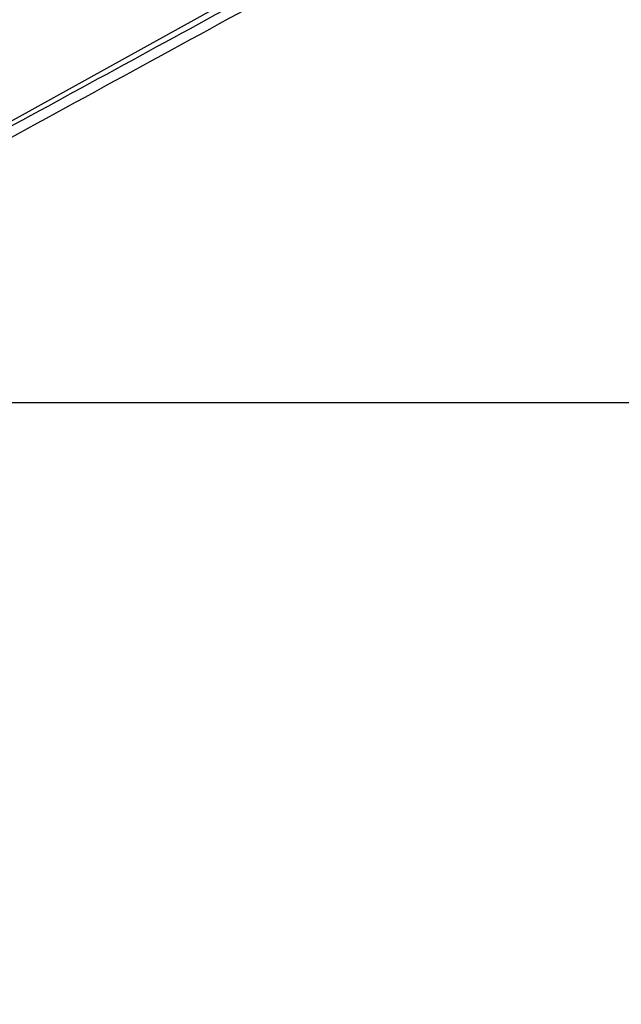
# Model space of a CAD drawing. Header units: millimetres. Extents: x 20 to 23339, y 40 to 19992.
# Tile 48 of 154: x 7633 to 8446, y 5800 to 7129. Entities that reach past the tile are written whole.
import ezdxf

# ---------------------------------------------------------------- set-up
doc = ezdxf.new("R2010")
doc.units = ezdxf.units.MM
doc.header["$LTSCALE"] = 2
doc.layers.add('COMPONENT_GEOMETRY', color=7, linetype='Continuous')
doc.styles.add('SLDTEXTSTYLE0', font='TXT', dxfattribs={"width": 0.75})
doc.dimstyles.new('SLDDIMSTYLE0', dxfattribs={"dimtxt": 100, "dimasz": 6.604, "dimexe": 0, "dimexo": 0.0625, "dimgap": 25, "dimtad": 0, "dimtih": 1, "dimtoh": 1, "dimdec": 0, "dimrnd": 1e-09, "dimzin": 12, "dimdsep": 46, "dimtxsty": 'SLDTEXTSTYLE0', "dimsah": 1, "dimcen": 0.09, "dimadec": 0, "dimazin": 3, "dimtfac": 1, "dimtdec": 0, "dimtofl": 0, "dimtmove": 0, "dimatfit": 3, "dimfxl": 1, "dimfrac": 2, "dimtolj": 1, "dimtzin": 12, "dimarcsym": 0})

# ---------------------------------------------------------------- blocks, each defined once
blk = doc.blocks.new('_D_5')
at = {"layer": 'COMPONENT_GEOMETRY', "color": 7}
for p, q in [((10496.1, 6612.5), (10496.1, 4517.8)), ((10296, 4497.5), (10265.5, 4497.5)), ((10265.5, 4497.5), (10265.5, 4338.8)), ((10696.1, 4497.5), (10726.6, 4497.5)), ((10726.6, 4497.5), (10726.6, 4338.8)), ((10265.5, 4338.8), (10296, 4338.8)), ((10726.6, 4338.8), (10696.1, 4338.8)), ((10496.1, 2094.5), (10496.1, 4189.1)), ((7098.8, 2094.5), (10502.4, 2094.5))]:
    blk.add_line(p, q, dxfattribs=at)
for points in [[(10496.1, 6612.5), (10495, 6605.9), (10497.1, 6605.9)], [(10496.1, 2094.5), (10497.1, 2101.1), (10495, 2101.1)]]:
    blk.add_solid(points, dxfattribs=at)
at = {"layer": 'COMPONENT_GEOMETRY', "color": 7, "char_height": 100, "attachment_point": 1, "style": 'SLDTEXTSTYLE0'}
for s, insert in [('7\'4.94"', (10296, 4467.7)), ('2259mm', (10223.3, 4318))]:
    blk.add_mtext(s, dxfattribs=dict(at, insert=insert))

msp = doc.modelspace()

# ---------------------------------------------------------------- linework, layer by layer
at = {"color": 7, "linetype": 'Continuous', "lineweight": 25}
for p, q in [((8941.41, 7725.21), (7181.83, 6747.85)), ((6966.76, 6612.47), (9506.66, 6612.47))]:
    msp.add_line(p, q, dxfattribs=at)
for points, knots in [([(9018.44, 7736.15), (9004.86, 7728.61), (8922.62, 7682.94), (8771.2, 7599.42), (8495.11, 7447.73), (8011.15, 7182.77), (7478.52, 6891.83), (7084.19, 6676.57), (6966.76, 6612.47)], [0, 0, 0, 0, 0.0199849, 0.1210519, 0.2221195, 0.4242559, 0.8285467, 1, 1, 1, 1]), ([(6938.01, 6612.47), (7144.91, 6725.32), (7472.34, 6903.93), (7799.91, 7082.69), (7920.49, 7148.5)], [0, 0, 0, 0, 0.63188725, 1, 1, 1, 1])]:
    msp.add_open_spline(points, degree=3, knots=knots, dxfattribs=at)

# ---------------------------------------------------------------- dimensions: what is measured, and where the dimension line sits
at = {"layer": 'COMPONENT_GEOMETRY', "color": 7}
dim = msp.add_linear_dim(base=(10496.06, 6612.47), p1=(7096.29, 2094.49), p2=(12075.31, 6612.47), angle=90, dimstyle='SLDDIMSTYLE0', dxfattribs=at)
dim.commit()
dim.dimension.update_dxf_attribs({"geometry": '_D_5', "text_midpoint": (10496.06, 4353.48), "dimtype": 160})

doc.saveas('drawing.dxf')
